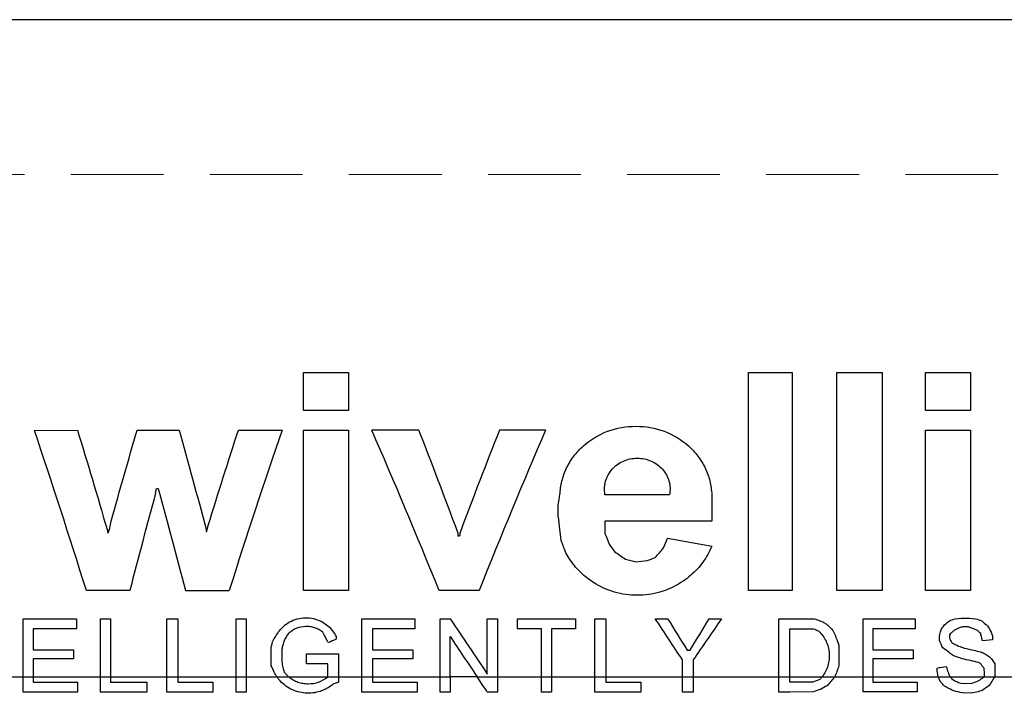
# Model space of a CAD drawing. Header units: millimetres. Extents: x 6 to 273, y 6 to 210.
# Tile 5 of 22: x 67 to 80, y 79 to 88. Entities that reach past the tile are written whole.
import ezdxf

# ---------------------------------------------------------------- set-up
doc = ezdxf.new("R2010")
doc.units = ezdxf.units.MM
doc.linetypes.add('HIDDEN', pattern=[1.905, 1.27, -0.635])

msp = doc.modelspace()

# ---------------------------------------------------------------- linework, layer by layer
for p, q in [((89.06, 88.265), (56.016, 88.265)), ((70.882, 83.436), (71.499, 83.436)), ((76.974, 83.436), (77.573, 83.436)), ((78.183, 83.436), (78.805, 83.436)), ((79.398, 83.436), (80.014, 83.436)), ((71.499, 82.917), (70.882, 82.917)), ((80.014, 82.917), (79.398, 82.917)), ((67.196, 82.641), (67.785, 82.648)), ((68.601, 82.648), (69.176, 82.648)), ((69.989, 82.648), (70.589, 82.648)), ((70.882, 82.648), (71.499, 82.648)), ((72.46, 82.648), (71.815, 82.648)), ((74.196, 82.648), (73.565, 82.648)), ((79.398, 82.648), (80.014, 82.648)), ((68.867, 81.846), (68.889, 81.846)), ((75.893, 81.762), (75.009, 81.762)), ((76.473, 81.403), (75.009, 81.403)), ((68.195, 81.247), (68.21, 81.247)), ((69.547, 81.26), (69.559, 81.26)), ((73.018, 81.195), (72.994, 81.195)), ((75.433, 80.843), (75.585, 80.861)), ((68.501, 80.45), (67.909, 80.45)), ((69.266, 80.45), (69.861, 80.45)), ((71.499, 80.45), (70.882, 80.45)), ((73.284, 80.45), (72.74, 80.45)), ((77.573, 80.45), (76.974, 80.45)), ((78.805, 80.45), (78.183, 80.45)), ((80.014, 80.45), (79.398, 80.45)), ((67.042, 80.065), (67.771, 80.065)), ((68.101, 80.065), (68.238, 80.065)), ((69.009, 80.065), (69.16, 80.065)), ((69.958, 80.065), (70.096, 80.065)), ((71.678, 80.065), (72.407, 80.065)), ((72.752, 80.065), (72.888, 80.065)), ((73.398, 80.065), (73.535, 80.065)), ((73.811, 80.065), (74.607, 80.065)), ((74.87, 80.065), (75.019, 80.065)), ((75.698, 80.065), (75.867, 80.065)), ((76.438, 80.065), (76.605, 80.065)), ((77.389, 80.065), (77.88, 80.065)), ((78.543, 80.065), (79.258, 80.065)), ((79.806, 80.065), (79.887, 80.075)), ((79.887, 80.075), (79.999, 80.075)), ((79.999, 80.075), (80.085, 80.065)), ((67.771, 79.928), (67.179, 79.928)), ((72.407, 79.928), (71.827, 79.928)), ((72.888, 79.269), (72.888, 79.823)), ((74.142, 79.928), (73.811, 79.928)), ((74.607, 79.928), (74.279, 79.928)), ((77.539, 79.928), (77.865, 79.928)), ((77.539, 79.269), (77.539, 79.928)), ((79.258, 79.928), (78.678, 79.928)), ((79.986, 79.956), (79.91, 79.956)), ((80.317, 79.775), (80.179, 79.763)), ((67.179, 79.639), (67.729, 79.639)), ((70.92, 79.585), (71.361, 79.585)), ((71.827, 79.639), (72.379, 79.639)), ((76.135, 79.636), (76.174, 79.636)), ((78.678, 79.639), (79.23, 79.639)), ((67.729, 79.518), (67.179, 79.518)), ((71.213, 79.446), (70.92, 79.446)), ((72.379, 79.518), (71.827, 79.518)), ((79.23, 79.518), (78.678, 79.518)), ((66.436, 79.269), (67.042, 79.269)), ((67.042, 79.269), (67.179, 79.269)), ((67.179, 79.269), (68.101, 79.269)), ((67.179, 79.199), (67.785, 79.199)), ((68.101, 79.269), (68.238, 79.269)), ((68.238, 79.269), (69.009, 79.269)), ((68.238, 79.199), (68.734, 79.199)), ((69.009, 79.269), (69.16, 79.269)), ((69.16, 79.269), (69.958, 79.269)), ((69.16, 79.199), (69.641, 79.199)), ((69.958, 79.269), (70.096, 79.269)), ((70.096, 79.269), (70.519, 79.269)), ((70.519, 79.269), (70.681, 79.269)), ((70.681, 79.269), (71.213, 79.269)), ((71.213, 79.269), (71.361, 79.269)), ((71.314, 79.178), (71.29, 79.173)), ((71.361, 79.269), (71.678, 79.269)), ((71.678, 79.269), (71.827, 79.269)), ((71.827, 79.269), (72.752, 79.269)), ((71.827, 79.199), (72.435, 79.199)), ((72.752, 79.269), (72.888, 79.269)), ((73.259, 79.269), (72.888, 79.269)), ((73.259, 79.269), (73.535, 79.269)), ((73.535, 79.269), (74.142, 79.269)), ((74.142, 79.269), (74.279, 79.269)), ((74.279, 79.269), (74.87, 79.269)), ((74.87, 79.269), (75.019, 79.269)), ((75.019, 79.269), (76.069, 79.269)), ((75.019, 79.199), (75.501, 79.199)), ((76.069, 79.269), (76.218, 79.269)), ((76.218, 79.269), (77.389, 79.269)), ((77.389, 79.269), (77.539, 79.269)), ((77.539, 79.269), (77.983, 79.269)), ((77.539, 79.199), (77.539, 79.269)), ((77.854, 79.199), (77.539, 79.199)), ((78.543, 79.269), (78.678, 79.269)), ((78.678, 79.269), (79.573, 79.269)), ((78.678, 79.199), (79.285, 79.199)), ((79.573, 79.269), (79.572, 79.271)), ((79.573, 79.269), (79.74, 79.269)), ((79.74, 79.269), (80.194, 79.269)), ((79.887, 79.182), (80.014, 79.178)), ((80.194, 79.269), (80.345, 79.269)), ((80.346, 79.271), (80.345, 79.269)), ((80.345, 79.269), (80.687, 79.269)), ((67.785, 79.062), (67.042, 79.062)), ((68.734, 79.062), (68.101, 79.062)), ((69.641, 79.062), (69.009, 79.062)), ((70.096, 79.062), (69.958, 79.062)), ((72.435, 79.062), (71.678, 79.062)), ((72.888, 79.062), (72.752, 79.062)), ((73.535, 79.062), (73.398, 79.062)), ((74.279, 79.062), (74.142, 79.062)), ((75.501, 79.062), (74.87, 79.062)), ((76.218, 79.062), (76.069, 79.062)), ((77.539, 79.062), (77.389, 79.062)), ((77.865, 79.063), (77.539, 79.062)), ((79.285, 79.063), (78.543, 79.063)), ((80.022, 79.047), (79.9, 79.051)), ((80.098, 79.06), (80.022, 79.047))]:
    msp.add_line(p, q)
at = {"color": 7, "linetype": 'HIDDEN', "lineweight": 18}
for p, q in [((97.538, 86.148), (40.597, 86.148)), ((89.06, 79.269), (56.016, 79.269))]:
    msp.add_line(p, q, dxfattribs=at)
for points in [[(70.882, 82.917), (70.882, 83.092), (70.882, 83.265), (70.882, 83.436)], [(71.499, 83.436), (71.499, 83.265), (71.499, 83.092), (71.499, 82.917)], [(76.974, 80.45), (76.974, 81.49), (76.974, 82.506), (76.974, 83.436)], [(77.573, 83.436), (77.573, 82.506), (77.573, 81.49), (77.573, 80.45)], [(78.183, 80.45), (78.183, 81.49), (78.183, 82.506), (78.183, 83.436)], [(78.805, 83.436), (78.805, 82.506), (78.805, 81.49), (78.805, 80.45)], [(79.398, 82.917), (79.398, 83.092), (79.398, 83.265), (79.398, 83.436)], [(80.014, 83.436), (80.014, 83.265), (80.014, 83.092), (80.014, 82.917)], [(67.909, 80.45), (67.671, 81.201), (67.433, 81.939), (67.196, 82.641)], [(67.785, 82.648), (67.922, 82.202), (68.058, 81.742), (68.195, 81.273)], [(68.248, 81.403), (68.366, 81.827), (68.484, 82.243), (68.601, 82.648)], [(69.176, 82.648), (69.3, 82.208), (69.424, 81.754), (69.547, 81.292)], [(69.575, 81.34), (69.713, 81.786), (69.851, 82.223), (69.989, 82.648)], [(70.589, 82.648), (70.346, 81.944), (70.103, 81.203), (69.861, 80.45)], [(70.882, 80.45), (70.882, 81.203), (70.882, 81.944), (70.882, 82.648)], [(71.499, 82.648), (71.499, 81.944), (71.499, 81.203), (71.499, 80.45)], [(72.74, 80.45), (72.431, 81.203), (72.123, 81.944), (71.815, 82.648)], [(72.994, 81.247), (72.816, 81.725), (72.638, 82.194), (72.46, 82.648)], [(73.565, 82.648), (73.385, 82.194), (73.204, 81.725), (73.024, 81.247)], [(74.196, 82.648), (73.892, 81.944), (73.588, 81.203), (73.284, 80.45)], [(79.398, 80.45), (79.398, 81.203), (79.398, 81.944), (79.398, 82.648)], [(80.014, 82.648), (80.014, 81.944), (80.014, 81.203), (80.014, 80.45)], [(68.856, 81.791), (68.86, 81.81), (68.864, 81.828), (68.867, 81.846)], [(68.889, 81.846), (68.893, 81.836), (68.897, 81.826), (68.901, 81.816)], [(68.856, 81.791), (68.738, 81.352), (68.619, 80.903), (68.501, 80.45)], [(68.901, 81.816), (69.023, 81.369), (69.144, 80.912), (69.266, 80.45)], [(74.366, 81.624), (74.372, 81.657), (74.378, 81.691), (74.385, 81.724)], [(74.385, 81.724), (74.387, 81.737), (74.389, 81.75), (74.392, 81.762)], [(76.473, 81.762), (76.473, 81.643), (76.473, 81.523), (76.473, 81.403)], [(74.366, 81.462), (74.366, 81.516), (74.366, 81.57), (74.366, 81.624)], [(74.366, 81.462), (74.373, 81.406), (74.38, 81.349), (74.387, 81.292)], [(68.21, 81.247), (68.216, 81.267), (68.223, 81.287), (68.229, 81.306)], [(68.229, 81.306), (68.235, 81.339), (68.242, 81.371), (68.248, 81.403)], [(69.559, 81.26), (69.564, 81.287), (69.569, 81.313), (69.575, 81.34)], [(75.009, 81.403), (75.009, 81.346), (75.009, 81.288), (75.009, 81.231)], [(68.195, 81.273), (68.195, 81.265), (68.195, 81.256), (68.195, 81.247)], [(69.547, 81.292), (69.547, 81.281), (69.547, 81.271), (69.547, 81.26)], [(72.994, 81.247), (72.994, 81.23), (72.994, 81.212), (72.994, 81.195)], [(73.024, 81.247), (73.022, 81.23), (73.02, 81.212), (73.018, 81.195)], [(74.387, 81.292), (74.393, 81.241), (74.4, 81.19), (74.406, 81.14)], [(75.009, 81.231), (75.028, 81.182), (75.046, 81.134), (75.065, 81.085)], [(74.406, 81.14), (74.416, 81.112), (74.427, 81.085), (74.437, 81.058)], [(74.437, 81.058), (74.445, 81.035), (74.454, 81.012), (74.462, 80.99)], [(75.065, 81.085), (75.091, 81.051), (75.116, 81.017), (75.142, 80.982)], [(75.81, 81.034), (75.829, 81.078), (75.848, 81.122), (75.867, 81.166)], [(75.867, 81.166), (76.069, 81.13), (76.271, 81.094), (76.473, 81.058)], [(75.142, 80.982), (75.192, 80.948), (75.242, 80.914), (75.292, 80.88)], [(75.585, 80.861), (75.623, 80.875), (75.66, 80.889), (75.698, 80.903)], [(75.698, 80.903), (75.735, 80.946), (75.773, 80.99), (75.81, 81.034)], [(75.292, 80.88), (75.339, 80.867), (75.386, 80.855), (75.433, 80.843)], [(67.042, 79.269), (67.042, 79.535), (67.042, 79.801), (67.042, 80.065)], [(67.771, 80.065), (67.771, 80.02), (67.771, 79.974), (67.771, 79.928)], [(68.101, 79.269), (68.101, 79.535), (68.101, 79.801), (68.101, 80.065)], [(68.238, 80.065), (68.238, 79.801), (68.238, 79.535), (68.238, 79.269)], [(69.009, 79.269), (69.009, 79.535), (69.009, 79.801), (69.009, 80.065)], [(69.16, 80.065), (69.16, 79.801), (69.16, 79.535), (69.16, 79.269)], [(69.958, 79.269), (69.958, 79.535), (69.958, 79.801), (69.958, 80.065)], [(70.096, 80.065), (70.096, 79.801), (70.096, 79.535), (70.096, 79.269)], [(71.678, 79.269), (71.678, 79.535), (71.678, 79.801), (71.678, 80.065)], [(72.407, 80.065), (72.407, 80.02), (72.407, 79.974), (72.407, 79.928)], [(72.752, 79.269), (72.752, 79.535), (72.752, 79.801), (72.752, 80.065)], [(72.888, 80.065), (73.058, 79.813), (73.228, 79.559), (73.398, 79.305)], [(73.398, 79.305), (73.398, 79.559), (73.398, 79.813), (73.398, 80.065)], [(73.535, 80.065), (73.535, 79.801), (73.535, 79.535), (73.535, 79.269)], [(73.811, 79.928), (73.811, 79.974), (73.811, 80.02), (73.811, 80.065)], [(74.607, 80.065), (74.607, 80.02), (74.607, 79.974), (74.607, 79.928)], [(74.87, 79.269), (74.87, 79.535), (74.87, 79.801), (74.87, 80.065)], [(75.019, 80.065), (75.019, 79.801), (75.019, 79.535), (75.019, 79.269)], [(76.069, 79.504), (75.945, 79.691), (75.822, 79.878), (75.698, 80.065)], [(75.867, 80.065), (75.956, 79.923), (76.046, 79.779), (76.135, 79.636)], [(76.174, 79.636), (76.262, 79.779), (76.35, 79.923), (76.438, 80.065)], [(76.605, 80.065), (76.476, 79.878), (76.347, 79.691), (76.218, 79.504)], [(77.389, 79.269), (77.389, 79.535), (77.389, 79.801), (77.389, 80.065)], [(77.88, 80.065), (77.903, 80.056), (77.927, 80.046), (77.951, 80.037)], [(78.543, 79.269), (78.543, 79.535), (78.543, 79.801), (78.543, 80.065)], [(79.258, 80.065), (79.258, 80.02), (79.258, 79.974), (79.258, 79.928)], [(79.618, 79.928), (79.631, 79.946), (79.645, 79.965), (79.658, 79.983)], [(79.658, 79.983), (79.68, 80.001), (79.703, 80.019), (79.725, 80.037)], [(79.725, 80.037), (79.752, 80.046), (79.779, 80.056), (79.806, 80.065)], [(80.085, 80.065), (80.113, 80.056), (80.14, 80.046), (80.168, 80.037)], [(80.168, 80.037), (80.195, 80.014), (80.221, 79.991), (80.248, 79.967)], [(80.248, 79.967), (80.264, 79.939), (80.281, 79.911), (80.297, 79.883)], [(67.179, 79.928), (67.179, 79.832), (67.179, 79.736), (67.179, 79.639)], [(70.464, 79.769), (70.485, 79.802), (70.507, 79.836), (70.528, 79.869)], [(70.646, 79.823), (70.636, 79.805), (70.626, 79.787), (70.617, 79.769)], [(70.679, 79.869), (70.668, 79.854), (70.657, 79.838), (70.646, 79.823)], [(71.164, 79.846), (71.157, 79.859), (71.151, 79.871), (71.144, 79.883)], [(71.176, 79.823), (71.172, 79.831), (71.168, 79.838), (71.164, 79.846)], [(71.201, 79.775), (71.192, 79.791), (71.184, 79.807), (71.176, 79.823)], [(71.29, 79.883), (71.303, 79.863), (71.315, 79.843), (71.327, 79.823)], [(71.327, 79.823), (71.327, 79.811), (71.327, 79.799), (71.327, 79.787)], [(71.827, 79.928), (71.827, 79.832), (71.827, 79.736), (71.827, 79.639)], [(72.888, 79.823), (73.012, 79.638), (73.135, 79.454), (73.259, 79.269)], [(74.142, 79.269), (74.142, 79.489), (74.142, 79.709), (74.142, 79.928)], [(74.279, 79.928), (74.279, 79.709), (74.279, 79.489), (74.279, 79.269)], [(77.865, 79.928), (77.888, 79.918), (77.911, 79.908), (77.934, 79.898)], [(78.678, 79.928), (78.678, 79.832), (78.678, 79.736), (78.678, 79.639)], [(79.589, 79.823), (79.592, 79.838), (79.594, 79.854), (79.597, 79.869)], [(79.589, 79.769), (79.589, 79.787), (79.589, 79.805), (79.589, 79.823)], [(79.597, 79.869), (79.604, 79.889), (79.611, 79.909), (79.618, 79.928)], [(79.769, 79.888), (79.755, 79.874), (79.74, 79.86), (79.726, 79.846)], [(79.726, 79.846), (79.726, 79.831), (79.726, 79.816), (79.726, 79.801)], [(79.806, 79.914), (79.794, 79.906), (79.781, 79.897), (79.769, 79.888)], [(79.865, 79.941), (79.846, 79.932), (79.826, 79.923), (79.806, 79.914)], [(79.91, 79.956), (79.895, 79.951), (79.88, 79.946), (79.865, 79.941)], [(80.005, 79.946), (79.999, 79.949), (79.993, 79.952), (79.986, 79.956)], [(80.057, 79.928), (80.04, 79.934), (80.023, 79.94), (80.005, 79.946)], [(80.114, 79.901), (80.095, 79.91), (80.076, 79.919), (80.057, 79.928)], [(80.154, 79.862), (80.141, 79.875), (80.127, 79.888), (80.114, 79.901)], [(80.168, 79.806), (80.164, 79.825), (80.159, 79.843), (80.154, 79.862)], [(80.297, 79.883), (80.304, 79.865), (80.31, 79.847), (80.317, 79.828)], [(80.317, 79.828), (80.317, 79.81), (80.317, 79.793), (80.317, 79.775)], [(70.44, 79.682), (70.448, 79.711), (70.456, 79.74), (70.464, 79.769)], [(70.598, 79.702), (70.593, 79.684), (70.588, 79.665), (70.583, 79.646)], [(70.617, 79.769), (70.61, 79.747), (70.604, 79.725), (70.598, 79.702)], [(71.222, 79.736), (71.215, 79.749), (71.208, 79.762), (71.201, 79.775)], [(71.327, 79.787), (71.292, 79.77), (71.257, 79.753), (71.222, 79.736)], [(78.172, 79.81), (78.185, 79.774), (78.199, 79.738), (78.212, 79.702)], [(78.212, 79.702), (78.212, 79.609), (78.212, 79.515), (78.212, 79.421)], [(79.635, 79.666), (79.62, 79.701), (79.604, 79.735), (79.589, 79.769)], [(79.726, 79.801), (79.729, 79.794), (79.731, 79.786), (79.734, 79.779)], [(79.734, 79.779), (79.744, 79.763), (79.755, 79.748), (79.765, 79.733)], [(79.765, 79.733), (79.783, 79.724), (79.801, 79.716), (79.819, 79.707)], [(79.819, 79.707), (79.83, 79.701), (79.841, 79.696), (79.852, 79.691)], [(79.852, 79.691), (79.877, 79.682), (79.903, 79.673), (79.929, 79.664)], [(80.179, 79.763), (80.175, 79.778), (80.172, 79.792), (80.168, 79.806)], [(67.729, 79.639), (67.729, 79.599), (67.729, 79.559), (67.729, 79.518)], [(70.44, 79.421), (70.44, 79.508), (70.44, 79.595), (70.44, 79.682)], [(70.583, 79.646), (70.583, 79.595), (70.583, 79.544), (70.583, 79.492)], [(70.92, 79.446), (70.92, 79.493), (70.92, 79.539), (70.92, 79.585)], [(71.361, 79.585), (71.361, 79.48), (71.361, 79.375), (71.361, 79.269)], [(72.379, 79.639), (72.379, 79.599), (72.379, 79.559), (72.379, 79.518)], [(79.23, 79.639), (79.23, 79.599), (79.23, 79.559), (79.23, 79.518)], [(79.725, 79.6), (79.695, 79.622), (79.665, 79.644), (79.635, 79.666)], [(79.777, 79.56), (79.76, 79.573), (79.742, 79.587), (79.725, 79.6)], [(79.9, 79.518), (79.859, 79.532), (79.818, 79.546), (79.777, 79.56)], [(79.929, 79.664), (79.972, 79.654), (80.016, 79.644), (80.06, 79.634)], [(80.06, 79.634), (80.091, 79.627), (80.123, 79.62), (80.154, 79.613)], [(80.154, 79.613), (80.176, 79.602), (80.198, 79.591), (80.22, 79.58)], [(80.22, 79.58), (80.239, 79.569), (80.257, 79.557), (80.276, 79.546)], [(67.179, 79.518), (67.179, 79.435), (67.179, 79.352), (67.179, 79.269)], [(70.478, 79.334), (70.465, 79.363), (70.453, 79.392), (70.44, 79.421)], [(70.583, 79.492), (70.586, 79.469), (70.588, 79.445), (70.591, 79.421)], [(70.591, 79.421), (70.599, 79.392), (70.608, 79.363), (70.617, 79.334)], [(71.213, 79.269), (71.213, 79.328), (71.213, 79.387), (71.213, 79.446)], [(71.827, 79.518), (71.827, 79.435), (71.827, 79.352), (71.827, 79.269)], [(76.069, 79.269), (76.069, 79.347), (76.069, 79.426), (76.069, 79.504)], [(76.218, 79.504), (76.218, 79.426), (76.218, 79.347), (76.218, 79.269)], [(78.212, 79.421), (78.194, 79.371), (78.175, 79.32), (78.156, 79.269)], [(78.678, 79.518), (78.678, 79.435), (78.678, 79.352), (78.678, 79.269)], [(80.014, 79.492), (79.976, 79.501), (79.938, 79.509), (79.9, 79.518)], [(80.13, 79.466), (80.092, 79.475), (80.053, 79.483), (80.014, 79.492)], [(80.16, 79.443), (80.15, 79.451), (80.14, 79.458), (80.13, 79.466)], [(80.168, 79.425), (80.166, 79.431), (80.163, 79.437), (80.16, 79.443)], [(80.192, 79.397), (80.184, 79.406), (80.176, 79.416), (80.168, 79.425)], [(80.276, 79.546), (80.288, 79.532), (80.3, 79.518), (80.312, 79.504)], [(80.312, 79.504), (80.324, 79.485), (80.335, 79.465), (80.346, 79.446)], [(80.346, 79.446), (80.346, 79.388), (80.346, 79.329), (80.346, 79.271)], [(70.519, 79.269), (70.505, 79.291), (70.491, 79.312), (70.478, 79.334)], [(79.56, 79.391), (79.601, 79.397), (79.641, 79.404), (79.682, 79.411)], [(79.56, 79.341), (79.56, 79.358), (79.56, 79.374), (79.56, 79.391)], [(79.572, 79.271), (79.568, 79.295), (79.564, 79.318), (79.56, 79.341)], [(79.682, 79.411), (79.686, 79.397), (79.691, 79.384), (79.695, 79.37)], [(79.695, 79.37), (79.703, 79.346), (79.711, 79.323), (79.718, 79.3)], [(79.718, 79.3), (79.725, 79.289), (79.733, 79.279), (79.74, 79.269)], [(80.201, 79.386), (80.198, 79.389), (80.195, 79.393), (80.192, 79.397)], [(80.194, 79.269), (80.198, 79.275), (80.202, 79.28), (80.206, 79.286)], [(80.206, 79.341), (80.204, 79.356), (80.203, 79.371), (80.201, 79.386)], [(80.206, 79.286), (80.206, 79.304), (80.206, 79.323), (80.206, 79.341)], [(67.042, 79.062), (67.042, 79.131), (67.042, 79.2), (67.042, 79.269)], [(67.179, 79.269), (67.179, 79.246), (67.179, 79.223), (67.179, 79.199)], [(67.785, 79.199), (67.785, 79.154), (67.785, 79.108), (67.785, 79.062)], [(68.101, 79.062), (68.101, 79.131), (68.101, 79.2), (68.101, 79.269)], [(68.238, 79.269), (68.238, 79.246), (68.238, 79.223), (68.238, 79.199)], [(68.734, 79.199), (68.734, 79.154), (68.734, 79.108), (68.734, 79.062)], [(69.009, 79.062), (69.009, 79.131), (69.009, 79.2), (69.009, 79.269)], [(69.16, 79.269), (69.16, 79.246), (69.16, 79.223), (69.16, 79.199)], [(69.641, 79.199), (69.641, 79.154), (69.641, 79.108), (69.641, 79.062)], [(69.958, 79.062), (69.958, 79.131), (69.958, 79.2), (69.958, 79.269)], [(70.096, 79.269), (70.096, 79.2), (70.096, 79.131), (70.096, 79.062)], [(70.542, 79.232), (70.534, 79.245), (70.527, 79.257), (70.519, 79.269)], [(71.361, 79.199), (71.345, 79.192), (71.329, 79.185), (71.314, 79.178)], [(71.361, 79.269), (71.361, 79.246), (71.361, 79.223), (71.361, 79.199)], [(71.678, 79.062), (71.678, 79.131), (71.678, 79.2), (71.678, 79.269)], [(71.827, 79.269), (71.827, 79.246), (71.827, 79.223), (71.827, 79.199)], [(72.435, 79.199), (72.435, 79.154), (72.435, 79.108), (72.435, 79.062)], [(72.752, 79.062), (72.752, 79.131), (72.752, 79.2), (72.752, 79.269)], [(72.888, 79.269), (72.888, 79.2), (72.888, 79.131), (72.888, 79.062)], [(73.398, 79.062), (73.351, 79.131), (73.305, 79.2), (73.259, 79.269)], [(73.535, 79.269), (73.535, 79.2), (73.535, 79.131), (73.535, 79.062)], [(74.142, 79.062), (74.142, 79.131), (74.142, 79.2), (74.142, 79.269)], [(74.279, 79.269), (74.279, 79.2), (74.279, 79.131), (74.279, 79.062)], [(74.87, 79.062), (74.87, 79.131), (74.87, 79.2), (74.87, 79.269)], [(75.019, 79.269), (75.019, 79.246), (75.019, 79.223), (75.019, 79.199)], [(75.501, 79.199), (75.501, 79.154), (75.501, 79.108), (75.501, 79.062)], [(76.069, 79.062), (76.069, 79.131), (76.069, 79.2), (76.069, 79.269)], [(76.218, 79.269), (76.218, 79.2), (76.218, 79.131), (76.218, 79.062)], [(77.389, 79.062), (77.389, 79.131), (77.389, 79.2), (77.389, 79.269)], [(77.951, 79.232), (77.919, 79.221), (77.886, 79.21), (77.854, 79.199)], [(77.983, 79.269), (77.972, 79.257), (77.962, 79.245), (77.951, 79.232)], [(78.054, 79.151), (78.023, 79.134), (77.992, 79.116), (77.961, 79.099)], [(78.156, 79.269), (78.122, 79.23), (78.088, 79.19), (78.054, 79.151)], [(78.543, 79.063), (78.543, 79.132), (78.543, 79.2), (78.543, 79.269)], [(78.678, 79.269), (78.678, 79.246), (78.678, 79.223), (78.678, 79.199)], [(79.285, 79.199), (79.285, 79.154), (79.285, 79.109), (79.285, 79.063)], [(79.601, 79.206), (79.592, 79.227), (79.583, 79.248), (79.573, 79.269)], [(79.658, 79.141), (79.639, 79.163), (79.62, 79.185), (79.601, 79.206)], [(79.74, 79.269), (79.746, 79.26), (79.752, 79.252), (79.758, 79.243)], [(79.758, 79.243), (79.778, 79.231), (79.797, 79.219), (79.817, 79.206)], [(79.817, 79.206), (79.84, 79.198), (79.863, 79.19), (79.887, 79.182)], [(80.014, 79.178), (80.046, 79.188), (80.078, 79.199), (80.11, 79.209)], [(80.11, 79.209), (80.133, 79.223), (80.156, 79.237), (80.18, 79.251)], [(80.18, 79.251), (80.185, 79.257), (80.189, 79.263), (80.194, 79.269)], [(80.272, 79.151), (80.241, 79.13), (80.211, 79.108), (80.18, 79.087)], [(80.317, 79.224), (80.302, 79.2), (80.287, 79.175), (80.272, 79.151)], [(80.345, 79.269), (80.335, 79.254), (80.326, 79.239), (80.317, 79.224)], [(77.961, 79.099), (77.929, 79.087), (77.897, 79.075), (77.865, 79.063)], [(79.725, 79.108), (79.703, 79.119), (79.68, 79.13), (79.658, 79.141)], [(79.787, 79.077), (79.766, 79.087), (79.746, 79.098), (79.725, 79.108)], [(79.9, 79.051), (79.862, 79.06), (79.825, 79.068), (79.787, 79.077)], [(80.18, 79.087), (80.153, 79.078), (80.125, 79.069), (80.098, 79.06)]]:
    msp.add_open_spline(points, degree=3)
for points, knots in [([(74.392, 81.762), (74.394, 81.794), (74.399, 81.857), (74.418, 81.951), (74.446, 82.042), (74.495, 82.158), (74.578, 82.295), (74.752, 82.483), (75.036, 82.653), (75.432, 82.723), (75.829, 82.653), (76.113, 82.483), (76.287, 82.295), (76.386, 82.131), (76.453, 81.952), (76.467, 81.826), (76.473, 81.762)], [0, 0, 0, 0, 0.031564, 0.062815, 0.094039, 0.125524, 0.18809, 0.250689, 0.375444, 0.500071, 0.624679, 0.749457, 0.812086, 0.874735, 0.937052, 1, 1, 1, 1]), ([(75.009, 81.762), (75.006, 81.783), (75.001, 81.825), (75.004, 81.887), (75.018, 81.959), (75.05, 82.037), (75.123, 82.14), (75.256, 82.236), (75.451, 82.277), (75.647, 82.236), (75.78, 82.14), (75.853, 82.037), (75.888, 81.95), (75.904, 81.856), (75.897, 81.794), (75.893, 81.762)], [0, 0, 0, 0, 0.04229, 0.083949, 0.125861, 0.188284, 0.250877, 0.375602, 0.500074, 0.624545, 0.749274, 0.811752, 0.873978, 0.936527, 1, 1, 1, 1]), ([(76.473, 81.058), (76.456, 81.02), (76.42, 80.944), (76.352, 80.839), (76.273, 80.743), (76.183, 80.656), (76.033, 80.541), (75.805, 80.426), (75.49, 80.373), (75.173, 80.405), (74.911, 80.515), (74.713, 80.657), (74.567, 80.809), (74.497, 80.929), (74.462, 80.99)], [0, 0, 0, 0, 0.05086, 0.100669, 0.150084, 0.199779, 0.250414, 0.375254, 0.50013, 0.624971, 0.749848, 0.833391, 0.915749, 1, 1, 1, 1]), ([(70.528, 79.869), (70.543, 79.89), (70.572, 79.93), (70.628, 79.982), (70.7, 80.03), (70.793, 80.068), (70.905, 80.083), (71.018, 80.073), (71.123, 80.034), (71.219, 79.971), (71.266, 79.913), (71.29, 79.883)], [0, 0, 0, 0, 0.084313, 0.167159, 0.250787, 0.375271, 0.500188, 0.624824, 0.749013, 0.873675, 1, 1, 1, 1]), ([(71.144, 79.883), (71.126, 79.896), (71.091, 79.919), (71.033, 79.943), (70.972, 79.957), (70.889, 79.961), (70.783, 79.942), (70.714, 79.894), (70.679, 79.869)], [0, 0, 0, 0, 0.128125, 0.251882, 0.374911, 0.500917, 0.748359, 1, 1, 1, 1]), ([(77.951, 80.037), (77.969, 80.03), (78.003, 80.017), (78.05, 79.988), (78.098, 79.947), (78.143, 79.888), (78.162, 79.837), (78.172, 79.81)], [0, 0, 0, 0, 0.169463, 0.334487, 0.499584, 0.746933, 1, 1, 1, 1]), ([(77.934, 79.898), (77.954, 79.876), (77.994, 79.835), (78.038, 79.76), (78.068, 79.679), (78.082, 79.594), (78.081, 79.506), (78.063, 79.422), (78.032, 79.34), (77.999, 79.293), (77.983, 79.269)], [0, 0, 0, 0, 0.127781, 0.250842, 0.373526, 0.500217, 0.625135, 0.750101, 0.875038, 1, 1, 1, 1]), ([(70.617, 79.334), (70.627, 79.322), (70.646, 79.299), (70.67, 79.279), (70.681, 79.269)], [0, 0, 0, 0, 0.510673, 1, 1, 1, 1]), ([(71.29, 79.173), (71.272, 79.158), (71.235, 79.129), (71.174, 79.096), (71.099, 79.066), (71.008, 79.046), (70.869, 79.044), (70.733, 79.082), (70.615, 79.157), (70.567, 79.207), (70.542, 79.232)], [0, 0, 0, 0, 0.084341, 0.167588, 0.251169, 0.375782, 0.500732, 0.748526, 0.873407, 1, 1, 1, 1]), ([(70.681, 79.269), (70.7, 79.255), (70.739, 79.227), (70.804, 79.197), (70.874, 79.18), (70.969, 79.172), (71.092, 79.189), (71.172, 79.242), (71.213, 79.269)], [0, 0, 0, 0, 0.125948, 0.248949, 0.372694, 0.500807, 0.747196, 1, 1, 1, 1]), ([(77.983, 79.269), (77.983, 79.269), (78.041, 79.269), (78.099, 79.269), (78.156, 79.269)], [0, 0, 0, 0, 0.003418, 1, 1, 1, 1]), ([(78.156, 79.269), (78.211, 79.269), (78.34, 79.269), (78.469, 79.269), (78.543, 79.269)], [0, 0, 0, 0, 0.428249, 1, 1, 1, 1])]:
    msp.add_open_spline(points, degree=3, knots=knots)

doc.saveas('drawing.dxf')
